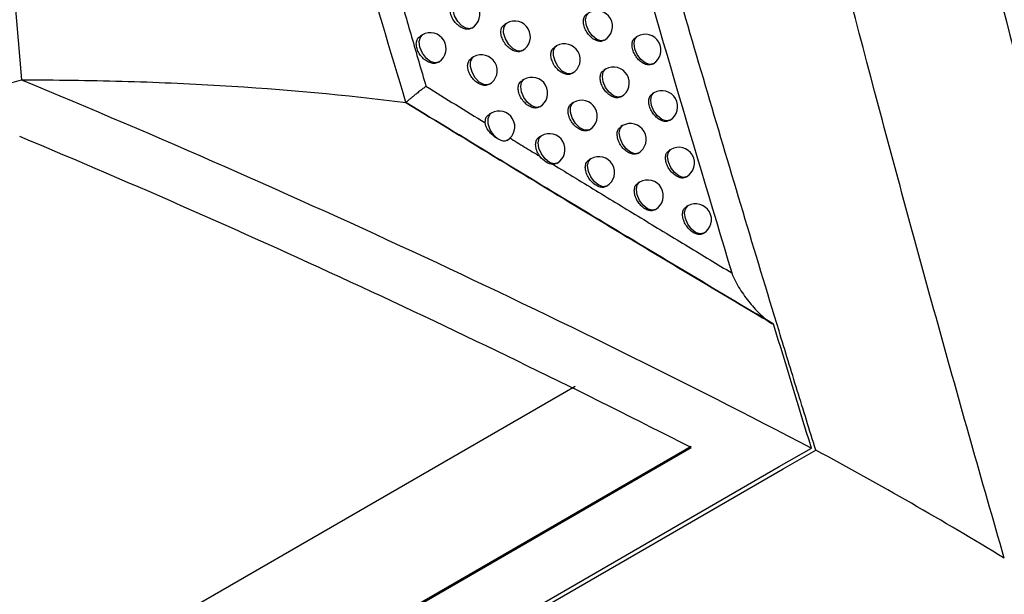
# Model space of a CAD drawing. Header units: millimetres. Extents: x 15440 to 16422, y 10215 to 11289.
# Tile 32 of 143: x 16297 to 16328, y 10339 to 10357. Entities that reach past the tile are written whole.
import ezdxf

# ---------------------------------------------------------------- set-up
doc = ezdxf.new("R2010")
doc.units = ezdxf.units.MM

msp = doc.modelspace()

# ---------------------------------------------------------------- linework, layer by layer
at = {"color": 7, "linetype": 'Continuous', "lineweight": 25}
for p, q in [((16312.445, 10357.059), (16312.384, 10357.024)), ((16309.777, 10356.688), (16309.71, 10356.649)), ((16315.527, 10356.512), (16315.544, 10356.522)), ((16316.579, 10356.641), (16316.528, 10356.611)), ((16314.022, 10356.337), (16313.965, 10356.304)), ((16311.395, 10355.989), (16311.332, 10355.952)), ((16315.576, 10355.601), (16315.522, 10355.57)), ((16317.059, 10355.763), (16317.079, 10355.775)), ((16312.991, 10355.277), (16312.931, 10355.243)), ((16314.508, 10355.463), (16314.522, 10355.471)), ((16316.059, 10354.725), (16316.076, 10354.735)), ((16317.107, 10354.852), (16317.056, 10354.823)), ((16313.479, 10354.404), (16313.491, 10354.411)), ((16314.563, 10354.552), (16314.507, 10354.519)), ((16311.951, 10354.209), (16311.888, 10354.173)), ((16316.113, 10353.814), (16316.059, 10353.783)), ((16317.586, 10353.974), (16317.607, 10353.986)), ((16313.541, 10353.494), (16313.482, 10353.46)), ((16315.048, 10353.678), (16315.063, 10353.686)), ((16316.595, 10352.937), (16316.613, 10352.948)), ((16317.64, 10353.062), (16317.589, 10353.033)), ((16314.029, 10352.621), (16314.041, 10352.628)), ((16315.109, 10352.766), (16315.053, 10352.734)), ((16318.118, 10352.184), (16318.14, 10352.196)), ((16315.593, 10351.891), (16315.609, 10351.9)), ((16316.654, 10352.026), (16316.601, 10351.995)), ((16318.177, 10351.272), (16318.127, 10351.243)), ((16317.136, 10351.149), (16317.154, 10351.16)), ((16318.656, 10350.394), (16318.677, 10350.406)), ((16209.952, 10285.148), (16314.607, 10345.563)), ((16209.489, 10280.813), (16318.284, 10343.619)), ((16318.286, 10343.653), (16209.492, 10280.848)), ((16321.076, 10343.019), (16322.091, 10343.606)), ((16321.197, 10342.948), (16322.228, 10343.543)), ((16210.22, 10279.024), (16321.076, 10343.019)), ((16210.34, 10278.951), (16321.197, 10342.948))]:
    msp.add_line(p, q, dxfattribs=at)
at = {"color": 7, "linetype": 'Continuous', "lineweight": 25, "flags": 128}
for points in [[(16311.344, 10356.902), (16311.287, 10356.881), (16311.158, 10356.896), (16311.02, 10356.979), (16310.892, 10357.116), (16310.796, 10357.287), (16310.746, 10357.466), (16310.749, 10357.624), (16310.806, 10357.738), (16310.844, 10357.768)], [(16315.544, 10356.522), (16315.429, 10356.499), (16315.294, 10356.546), (16315.159, 10356.656), (16315.044, 10356.81), (16314.967, 10356.987), (16314.941, 10357.159), (16314.967, 10357.299), (16315.044, 10357.388), (16315.044, 10357.388)], [(16312.945, 10356.193), (16312.925, 10356.183), (16312.795, 10356.177), (16312.648, 10356.249), (16312.509, 10356.386), (16312.403, 10356.565), (16312.347, 10356.755), (16312.352, 10356.923), (16312.416, 10357.038), (16312.445, 10357.059)], [(16310.277, 10355.822), (16310.188, 10355.798), (16310.047, 10355.835), (16309.903, 10355.944), (16309.779, 10356.106), (16309.699, 10356.294), (16309.674, 10356.474), (16309.71, 10356.617), (16309.777, 10356.688)], [(16317.079, 10355.775), (16316.964, 10355.752), (16316.829, 10355.8), (16316.694, 10355.909), (16316.579, 10356.063), (16316.502, 10356.24), (16316.475, 10356.412), (16316.502, 10356.553), (16316.579, 10356.641), (16316.579, 10356.641)], [(16314.522, 10355.471), (16314.474, 10355.452), (16314.345, 10355.462), (16314.204, 10355.542), (16314.075, 10355.679), (16313.976, 10355.851), (16313.924, 10356.032), (16313.927, 10356.192), (16313.984, 10356.307), (16314.022, 10356.337)], [(16311.895, 10355.123), (16311.847, 10355.104), (16311.717, 10355.115), (16311.577, 10355.195), (16311.447, 10355.332), (16311.349, 10355.505), (16311.297, 10355.686), (16311.301, 10355.846), (16311.359, 10355.96), (16311.395, 10355.989)], [(16316.076, 10354.735), (16315.961, 10354.713), (16315.826, 10354.76), (16315.691, 10354.869), (16315.576, 10355.024), (16315.499, 10355.201), (16315.473, 10355.372), (16315.499, 10355.513), (16315.576, 10355.601), (16315.576, 10355.601)], [(16313.491, 10354.411), (16313.489, 10354.41), (16313.373, 10354.389), (16313.237, 10354.438), (16313.101, 10354.549), (16312.987, 10354.706), (16312.912, 10354.884), (16312.887, 10355.056), (16312.917, 10355.195), (16312.991, 10355.277)], [(16317.607, 10353.986), (16317.492, 10353.964), (16317.357, 10354.011), (16317.222, 10354.12), (16317.107, 10354.275), (16317.03, 10354.451), (16317.003, 10354.623), (16317.03, 10354.764), (16317.107, 10354.852), (16317.107, 10354.852)], [(16315.063, 10353.686), (16315.036, 10353.674), (16314.907, 10353.671), (16314.762, 10353.745), (16314.625, 10353.882), (16314.52, 10354.059), (16314.465, 10354.246), (16314.469, 10354.412), (16314.531, 10354.528), (16314.563, 10354.552)], [(16312.177, 10353.382), (16312.036, 10353.51), (16311.924, 10353.683), (16311.859, 10353.873), (16311.853, 10354.045), (16311.906, 10354.172), (16311.951, 10354.209)], [(16316.613, 10352.948), (16316.498, 10352.926), (16316.363, 10352.973), (16316.227, 10353.082), (16316.113, 10353.236), (16316.036, 10353.413), (16316.009, 10353.585), (16316.036, 10353.726), (16316.113, 10353.814), (16316.113, 10353.814)], [(16314.041, 10352.628), (16313.935, 10352.605), (16313.797, 10352.65), (16313.659, 10352.759), (16313.541, 10352.917), (16313.463, 10353.098), (16313.438, 10353.273), (16313.469, 10353.415), (16313.541, 10353.494)], [(16318.14, 10352.196), (16318.025, 10352.174), (16317.89, 10352.221), (16317.754, 10352.33), (16317.64, 10352.485), (16317.563, 10352.662), (16317.536, 10352.834), (16317.563, 10352.974), (16317.64, 10353.062), (16317.64, 10353.062)], [(16315.609, 10351.9), (16315.494, 10351.878), (16315.359, 10351.925), (16315.224, 10352.034), (16315.109, 10352.189), (16315.032, 10352.366), (16315.005, 10352.538), (16315.032, 10352.678), (16315.109, 10352.766), (16315.109, 10352.766)], [(16317.154, 10351.16), (16317.039, 10351.137), (16316.904, 10351.184), (16316.769, 10351.294), (16316.654, 10351.448), (16316.578, 10351.625), (16316.551, 10351.797), (16316.578, 10351.937), (16316.654, 10352.026), (16316.654, 10352.026)], [(16318.677, 10350.406), (16318.562, 10350.384), (16318.427, 10350.431), (16318.292, 10350.54), (16318.177, 10350.695), (16318.101, 10350.871), (16318.074, 10351.043), (16318.101, 10351.184), (16318.177, 10351.272), (16318.177, 10351.272)]]:
    msp.add_lwpolyline(points, dxfattribs=at)
at = {"color": 7, "linetype": 'Continuous', "lineweight": 25}
for centre, start, end in [((16311.094, 10357.335), 299.9973, 119.9973), ((16315.294, 10356.955), 299.9973, 119.9973), ((16312.695, 10356.626), 299.9973, 119.9973), ((16310.027, 10356.255), 303.2722, 119.9973), ((16316.829, 10356.208), 299.9973, 119.9973), ((16314.272, 10355.904), 299.9973, 119.9973), ((16311.645, 10355.556), 299.9973, 119.9973), ((16310.027, 10356.255), 299.9973, 303.2722), ((16315.826, 10355.168), 299.9973, 119.9973), ((16313.241, 10354.844), 299.9973, 119.9973), ((16317.357, 10354.419), 299.9973, 119.9973), ((16314.813, 10354.119), 299.9973, 119.9973), ((16312.201, 10353.776), 300.7408, 119.9973), ((16316.363, 10353.381), 299.9973, 119.9973), ((16313.791, 10353.061), 299.9973, 119.9973), ((16317.89, 10352.629), 299.9973, 119.9973), ((16315.359, 10352.333), 299.9973, 119.9973), ((16316.904, 10351.593), 299.9973, 119.9973), ((16318.427, 10350.839), 299.9973, 119.9973)]:
    msp.add_arc(centre, 0.5, start, end, dxfattribs=at)
for points, knots in [([(16294.745, 10394.903), (16294.971, 10388.325), (16295.27, 10381.729), (16296.045, 10368.513), (16296.519, 10361.893), (16297.083, 10355.263)], [0, 0, 0, 0, 0.5, 0.5, 1, 1, 1, 1]), ([(16309.256, 10354.546), (16308.25, 10357.868), (16307.296, 10361.186), (16305.496, 10367.809), (16304.651, 10371.115), (16303.073, 10377.718), (16302.342, 10381.015), (16300.998, 10387.592), (16300.385, 10390.874), (16299.835, 10394.15)], [0, 0, 0, 0, 0.25, 0.25, 0.5, 0.5, 0.75, 0.75, 1, 1, 1, 1]), ([(16379.053, 10350.008), (16373.295, 10353.296), (16367.537, 10356.583), (16361.779, 10359.869), (16358.063, 10361.989), (16354.347, 10364.109), (16350.631, 10366.228), (16346.298, 10368.699), (16341.964, 10371.17), (16337.631, 10373.64), (16332.388, 10376.628), (16327.145, 10379.616), (16321.902, 10382.603)], [0.00049138, 0.00049138, 0.00049138, 0.00049138, 0.02451992, 0.02451992, 0.02451992, 0.04002634, 0.04002634, 0.04002634, 0.05810756, 0.05810756, 0.05810756, 0.07998385, 0.07998385, 0.07998385, 0.07998385]), ([(16312.235, 10375.019), (16313.371, 10370.734), (16314.55, 10366.434), (16316.996, 10357.805), (16318.263, 10353.481), (16319.571, 10349.151)], [0, 0, 0, 0, 0.5, 0.5, 1, 1, 1, 1]), ([(16322.228, 10343.543), (16322.035, 10344.173), (16321.838, 10344.8), (16321.451, 10346.057), (16321.258, 10346.686), (16320.683, 10348.57), (16320.303, 10349.826), (16319.174, 10353.591), (16318.436, 10356.098), (16316.264, 10363.612), (16314.874, 10368.61), (16313.541, 10373.596)], [0, 0, 0, 0, 0.0625, 0.0625, 0.125, 0.125, 0.25, 0.25, 0.5, 0.5, 1, 1, 1, 1]), ([(16328.199, 10340.119), (16327.486, 10342.587), (16326.785, 10345.053), (16325.416, 10349.982), (16324.746, 10352.444), (16322.783, 10359.822), (16321.533, 10364.733), (16320.345, 10369.631)], [0, 0, 0, 0, 0.25, 0.25, 0.5, 0.5, 1, 1, 1, 1]), ([(16325.648, 10367.3), (16334.578, 10362.422), (16343.509, 10357.546), (16352.439, 10352.673), (16356.751, 10350.319), (16361.063, 10347.966), (16365.376, 10345.614), (16369.935, 10343.127), (16374.494, 10340.641), (16379.053, 10338.155)], [0, 0, 0, 0, 0.03726266, 0.03726266, 0.03726266, 0.05525761, 0.05525761, 0.05525761, 0.07428298, 0.07428298, 0.07428298, 0.07428298]), ([(16379.257, 10337.903), (16375.298, 10340.06), (16371.34, 10342.218), (16367.381, 10344.376), (16359.228, 10348.821), (16351.074, 10353.268), (16342.921, 10357.717), (16337.191, 10360.844), (16331.461, 10363.972), (16325.731, 10367.1)], [0.00049138, 0.00049138, 0.00049138, 0.00049138, 0.01700244, 0.01700244, 0.01700244, 0.05100731, 0.05100731, 0.05100731, 0.07490604, 0.07490604, 0.07490604, 0.07490604]), ([(16308.58, 10359.617), (16308.718, 10359.127), (16308.999, 10358.131), (16309.435, 10356.612), (16309.735, 10355.582), (16309.888, 10355.06)], [0, 0, 0, 0, 0.322999, 0.65632, 1, 1, 1, 1]), ([(16311.334, 10356.903), (16311.312, 10356.891), (16311.258, 10356.859), (16311.141, 10356.865), (16311.004, 10356.916), (16310.87, 10357.014), (16310.759, 10357.146), (16310.682, 10357.297), (16310.648, 10357.449), (16310.661, 10357.584), (16310.707, 10357.682), (16310.761, 10357.713), (16310.783, 10357.725)], [0, 0, 0, 0, 0.0702932, 0.1782699, 0.2870219, 0.395967, 0.504398, 0.6118127, 0.7181745, 0.8239393, 0.9298346, 1, 1, 1, 1]), ([(16315.524, 10356.517), (16315.504, 10356.505), (16315.452, 10356.475), (16315.339, 10356.484), (16315.208, 10356.538), (16315.08, 10356.639), (16314.973, 10356.773), (16314.899, 10356.925), (16314.865, 10357.078), (16314.877, 10357.213), (16314.921, 10357.31), (16314.972, 10357.339), (16314.993, 10357.351)], [0, 0, 0, 0, 0.0713567, 0.1789927, 0.2869798, 0.3950603, 0.5029126, 0.6103018, 0.7172047, 0.8238324, 0.930529, 1, 1, 1, 1]), ([(16312.931, 10356.192), (16312.91, 10356.18), (16312.856, 10356.149), (16312.741, 10356.156), (16312.606, 10356.208), (16312.474, 10356.307), (16312.365, 10356.44), (16312.289, 10356.591), (16312.255, 10356.744), (16312.267, 10356.878), (16312.313, 10356.976), (16312.366, 10357.007), (16312.387, 10357.019)], [0, 0, 0, 0, 0.070731, 0.178578, 0.287029, 0.395627, 0.50382, 0.611217, 0.717788, 0.823894, 0.930111, 1, 1, 1, 1]), ([(16310.302, 10355.839), (16310.27, 10355.82), (16310.206, 10355.782), (16310.075, 10355.784), (16309.936, 10355.835), (16309.801, 10355.932), (16309.688, 10356.064), (16309.611, 10356.214), (16309.576, 10356.366), (16309.59, 10356.501), (16309.637, 10356.6), (16309.691, 10356.631), (16309.713, 10356.644)], [0, 0, 0, 0, 0.10007, 0.204649, 0.310117, 0.415808, 0.520915, 0.624865, 0.727615, 0.829684, 0.931894, 1, 1, 1, 1]), ([(16317.056, 10355.769), (16317.035, 10355.757), (16316.984, 10355.727), (16316.874, 10355.738), (16316.744, 10355.793), (16316.619, 10355.895), (16316.513, 10356.029), (16316.44, 10356.181), (16316.406, 10356.334), (16316.417, 10356.469), (16316.46, 10356.566), (16316.511, 10356.594), (16316.531, 10356.606)], [0, 0, 0, 0, 0.0716252, 0.1791644, 0.2869451, 0.3947973, 0.5025014, 0.6098918, 0.716947, 0.82381, 0.9307194, 1, 1, 1, 1]), ([(16314.505, 10355.468), (16314.484, 10355.456), (16314.431, 10355.425), (16314.318, 10355.434), (16314.184, 10355.487), (16314.055, 10355.587), (16313.947, 10355.72), (16313.872, 10355.872), (16313.838, 10356.025), (16313.85, 10356.159), (16313.895, 10356.257), (16313.947, 10356.287), (16313.968, 10356.298)], [0, 0, 0, 0, 0.071102, 0.17883, 0.287012, 0.395307, 0.503298, 0.610686, 0.717448, 0.823857, 0.930356, 1, 1, 1, 1]), ([(16311.884, 10355.124), (16311.863, 10355.111), (16311.809, 10355.08), (16311.692, 10355.086), (16311.555, 10355.137), (16311.422, 10355.235), (16311.311, 10355.368), (16311.235, 10355.519), (16311.201, 10355.671), (16311.214, 10355.806), (16311.26, 10355.904), (16311.314, 10355.935), (16311.335, 10355.947)], [0, 0, 0, 0, 0.070409, 0.178359, 0.287039, 0.395897, 0.504265, 0.611669, 0.71808, 0.823929, 0.929907, 1, 1, 1, 1]), ([(16192.648, 10294.974), (16195.582, 10298.28), (16198.721, 10301.51), (16202.904, 10305.451), (16203.754, 10306.235), (16205.476, 10307.79), (16206.348, 10308.56), (16208.999, 10310.854), (16210.812, 10312.358), (16220.097, 10319.753), (16228.238, 10325.273), (16241.534, 10332.948), (16246.114, 10335.386), (16255.567, 10340.025), (16260.44, 10342.226), (16267.968, 10345.348), (16270.515, 10346.358), (16274.389, 10347.829), (16275.691, 10348.312), (16278.304, 10349.26), (16279.617, 10349.726), (16286.216, 10352.011), (16291.598, 10353.704), (16297.083, 10355.263)], [0, 0, 0, 0, 0.125, 0.125, 0.15625, 0.15625, 0.1875, 0.1875, 0.25, 0.25, 0.5, 0.5, 0.625, 0.625, 0.75, 0.75, 0.8125, 0.8125, 0.84375, 0.84375, 0.875, 0.875, 1, 1, 1, 1]), ([(16297.083, 10355.263), (16298.157, 10355.264), (16299.218, 10355.25), (16301.312, 10355.192), (16302.346, 10355.147), (16305.396, 10354.968), (16307.361, 10354.787), (16309.256, 10354.546)], [0, 0, 0, 0, 0.25, 0.25, 0.5, 0.5, 1, 1, 1, 1]), ([(16316.056, 10354.731), (16316.035, 10354.719), (16315.983, 10354.689), (16315.871, 10354.698), (16315.74, 10354.752), (16315.613, 10354.853), (16315.506, 10354.987), (16315.432, 10355.139), (16315.398, 10355.292), (16315.41, 10355.427), (16315.453, 10355.524), (16315.505, 10355.553), (16315.525, 10355.565)], [0, 0, 0, 0, 0.071412, 0.179032, 0.286981, 0.395017, 0.502838, 0.610225, 0.717155, 0.823829, 0.930568, 1, 1, 1, 1]), ([(16309.888, 10355.06), (16309.872, 10355.048), (16309.838, 10355.023), (16309.791, 10354.985), (16309.74, 10354.945), (16309.684, 10354.901), (16309.609, 10354.843), (16309.525, 10354.776), (16309.435, 10354.703), (16309.361, 10354.641), (16309.307, 10354.596), (16309.275, 10354.567), (16309.258, 10354.55), (16309.25, 10354.542), (16309.254, 10354.545), (16309.256, 10354.546)], [0, 0, 0, 0, 0.0358281, 0.0778289, 0.1256365, 0.1822431, 0.249946, 0.3744215, 0.4994773, 0.6380325, 0.749572, 0.8311191, 0.9004478, 0.9566597, 1, 1, 1, 1]), ([(16309.888, 10355.06), (16310.202, 10354.866), (16310.83, 10354.479), (16311.453, 10354.095), (16311.765, 10353.904)], [0, 0, 0, 0, 0.500652, 1, 1, 1, 1]), ([(16313.476, 10354.41), (16313.455, 10354.398), (16313.402, 10354.367), (16313.287, 10354.374), (16313.152, 10354.426), (16313.021, 10354.526), (16312.912, 10354.659), (16312.836, 10354.81), (16312.802, 10354.962), (16312.814, 10355.097), (16312.86, 10355.195), (16312.913, 10355.225), (16312.934, 10355.237)], [0, 0, 0, 0, 0.070822, 0.178647, 0.287038, 0.395566, 0.503709, 0.611099, 0.717711, 0.823886, 0.930171, 1, 1, 1, 1]), ([(16317.583, 10353.98), (16317.563, 10353.968), (16317.512, 10353.938), (16317.402, 10353.949), (16317.272, 10354.004), (16317.147, 10354.106), (16317.042, 10354.241), (16316.969, 10354.393), (16316.935, 10354.546), (16316.946, 10354.681), (16316.989, 10354.778), (16317.04, 10354.806), (16317.059, 10354.817)], [0, 0, 0, 0, 0.071664, 0.179192, 0.286944, 0.394764, 0.502446, 0.609835, 0.716911, 0.823808, 0.930749, 1, 1, 1, 1]), ([(16309.256, 10354.546), (16311.258, 10353.321), (16313.232, 10352.115), (16317.117, 10349.772), (16319.027, 10348.631), (16320.896, 10347.527)], [0, 0, 0, 0, 0.5, 0.5, 1, 1, 1, 1]), ([(16320.896, 10347.528), (16319.027, 10348.637), (16317.118, 10349.779), (16313.231, 10352.122), (16311.258, 10353.321), (16309.256, 10354.546)], [0, 0, 0, 0, 0.5, 0.5, 1, 1, 1, 1]), ([(16315.045, 10353.683), (16315.025, 10353.671), (16314.972, 10353.64), (16314.859, 10353.649), (16314.726, 10353.702), (16314.597, 10353.803), (16314.489, 10353.936), (16314.414, 10354.088), (16314.38, 10354.24), (16314.392, 10354.375), (16314.437, 10354.473), (16314.489, 10354.502), (16314.51, 10354.514)], [0, 0, 0, 0, 0.071172, 0.178881, 0.287016, 0.395256, 0.503208, 0.610592, 0.717387, 0.823852, 0.930403, 1, 1, 1, 1]), ([(16311.765, 10353.904), (16311.767, 10353.945), (16311.771, 10354.031), (16311.817, 10354.125), (16311.87, 10354.155), (16311.892, 10354.168)], [0, 0, 0, 0, 0.350986, 0.741899, 1, 1, 1, 1]), ([(16312.177, 10353.382), (16312.083, 10353.433), (16311.985, 10353.513), (16311.867, 10353.652), (16311.834, 10353.7), (16311.783, 10353.801), (16311.767, 10353.851), (16311.765, 10353.904)], [0, 0, 0, 0, 0.5, 0.5, 0.75, 0.75, 1, 1, 1, 1]), ([(16316.592, 10352.943), (16316.571, 10352.931), (16316.52, 10352.901), (16316.408, 10352.911), (16316.277, 10352.965), (16316.15, 10353.066), (16316.044, 10353.2), (16315.97, 10353.352), (16315.936, 10353.505), (16315.947, 10353.64), (16315.991, 10353.737), (16316.042, 10353.766), (16316.063, 10353.778)], [0, 0, 0, 0, 0.071463, 0.179068, 0.286981, 0.394975, 0.502767, 0.610152, 0.717109, 0.823825, 0.930605, 1, 1, 1, 1]), ([(16312.531, 10353.433), (16312.692, 10353.334), (16313.013, 10353.137), (16313.333, 10352.941), (16313.493, 10352.844)], [0, 0, 0, 0, 0.500378, 1, 1, 1, 1]), ([(16313.493, 10352.844), (16313.485, 10352.856), (16313.444, 10352.913), (16313.388, 10353.028), (16313.354, 10353.18), (16313.366, 10353.315), (16313.411, 10353.413), (16313.464, 10353.443), (16313.485, 10353.455)], [0, 0, 0, 0, 0.053147, 0.257977, 0.461408, 0.664059, 0.866912, 1, 1, 1, 1]), ([(16312.455, 10353.35), (16312.432, 10353.339), (16312.383, 10353.315), (16312.284, 10353.332), (16312.209, 10353.367), (16312.177, 10353.382)], [0, 0, 0, 0, 0.314876, 0.707297, 1, 1, 1, 1]), ([(16313.907, 10352.59), (16313.839, 10352.59), (16313.766, 10352.616), (16313.621, 10352.704), (16313.549, 10352.767), (16313.493, 10352.843)], [0, 0, 0, 0, 0.5, 0.5, 1, 1, 1, 1]), ([(16318.116, 10352.19), (16318.095, 10352.178), (16318.044, 10352.149), (16317.934, 10352.159), (16317.805, 10352.215), (16317.681, 10352.317), (16317.576, 10352.452), (16317.502, 10352.604), (16317.469, 10352.757), (16317.48, 10352.892), (16317.522, 10352.988), (16317.573, 10353.017), (16317.593, 10353.028)], [0, 0, 0, 0, 0.071701, 0.179217, 0.286943, 0.394732, 0.502393, 0.609781, 0.716877, 0.823806, 0.930776, 1, 1, 1, 1]), ([(16314.026, 10352.627), (16314.005, 10352.614), (16313.97, 10352.593), (16313.925, 10352.591), (16313.907, 10352.59)], [0, 0, 0, 0, 0.596694, 1, 1, 1, 1]), ([(16313.907, 10352.59), (16314.15, 10352.442), (16314.634, 10352.147), (16315.355, 10351.707), (16316.071, 10351.271), (16316.782, 10350.839), (16317.488, 10350.411), (16318.188, 10349.987), (16318.883, 10349.566), (16319.342, 10349.289), (16319.571, 10349.151)], [0, 0, 0, 0, 0.126165, 0.252017, 0.377545, 0.50274, 0.627593, 0.752094, 0.876233, 1, 1, 1, 1]), ([(16315.59, 10351.897), (16315.57, 10351.885), (16315.517, 10351.854), (16315.404, 10351.863), (16315.272, 10351.917), (16315.143, 10352.017), (16315.036, 10352.151), (16314.961, 10352.303), (16314.927, 10352.455), (16314.939, 10352.59), (16314.984, 10352.688), (16315.036, 10352.717), (16315.056, 10352.729)], [0, 0, 0, 0, 0.071237, 0.178928, 0.287018, 0.395206, 0.503121, 0.610502, 0.717329, 0.823847, 0.930448, 1, 1, 1, 1]), ([(16317.133, 10351.154), (16317.112, 10351.143), (16317.061, 10351.113), (16316.949, 10351.122), (16316.818, 10351.177), (16316.692, 10351.279), (16316.586, 10351.413), (16316.512, 10351.565), (16316.478, 10351.718), (16316.49, 10351.852), (16316.533, 10351.949), (16316.585, 10351.978), (16316.605, 10351.99)], [0, 0, 0, 0, 0.0715117, 0.1791021, 0.2869807, 0.3949349, 0.5026999, 0.6100825, 0.7170646, 0.823822, 0.9306397, 1, 1, 1, 1]), ([(16318.653, 10350.399), (16318.632, 10350.387), (16318.582, 10350.358), (16318.472, 10350.369), (16318.343, 10350.425), (16318.219, 10350.527), (16318.114, 10350.662), (16318.041, 10350.814), (16318.007, 10350.967), (16318.018, 10351.102), (16318.061, 10351.198), (16318.111, 10351.227), (16318.131, 10351.238)], [0, 0, 0, 0, 0.071735, 0.17924, 0.286941, 0.394702, 0.502343, 0.60973, 0.716845, 0.823804, 0.930802, 1, 1, 1, 1]), ([(16319.571, 10349.151), (16319.6, 10349.055), (16319.641, 10348.969), (16319.727, 10348.803), (16319.774, 10348.723), (16319.922, 10348.49), (16320.028, 10348.345), (16320.252, 10348.07), (16320.37, 10347.939), (16320.556, 10347.762), (16320.619, 10347.706), (16320.751, 10347.604), (16320.819, 10347.557), (16320.896, 10347.528)], [0, 0, 0, 0, 0.125, 0.125, 0.25, 0.25, 0.5, 0.5, 0.75, 0.75, 0.875, 0.875, 1, 1, 1, 1])]:
    msp.add_open_spline(points, degree=3, knots=knots, dxfattribs=at)
for points in [[(16321.963, 10383.122), (16341.061, 10372.258), (16360.159, 10361.384), (16379.257, 10350.496)], [(16325.741, 10366.986), (16328.004, 10357.841), (16330.482, 10348.657), (16333.167, 10339.449)], [(16297.083, 10355.263), (16305.75, 10351.678), (16314.094, 10347.789), (16322.091, 10343.606)], [(16318.284, 10343.619), (16311.446, 10347.119), (16304.348, 10350.408), (16297.025, 10353.471)], [(16322.091, 10343.606), (16321.692, 10344.916), (16321.291, 10346.221), (16320.896, 10347.527)], [(16328.199, 10340.119), (16326.265, 10341.294), (16324.275, 10342.436), (16322.228, 10343.543)]]:
    msp.add_open_spline(points, degree=3, dxfattribs=at)

doc.saveas('drawing.dxf')
